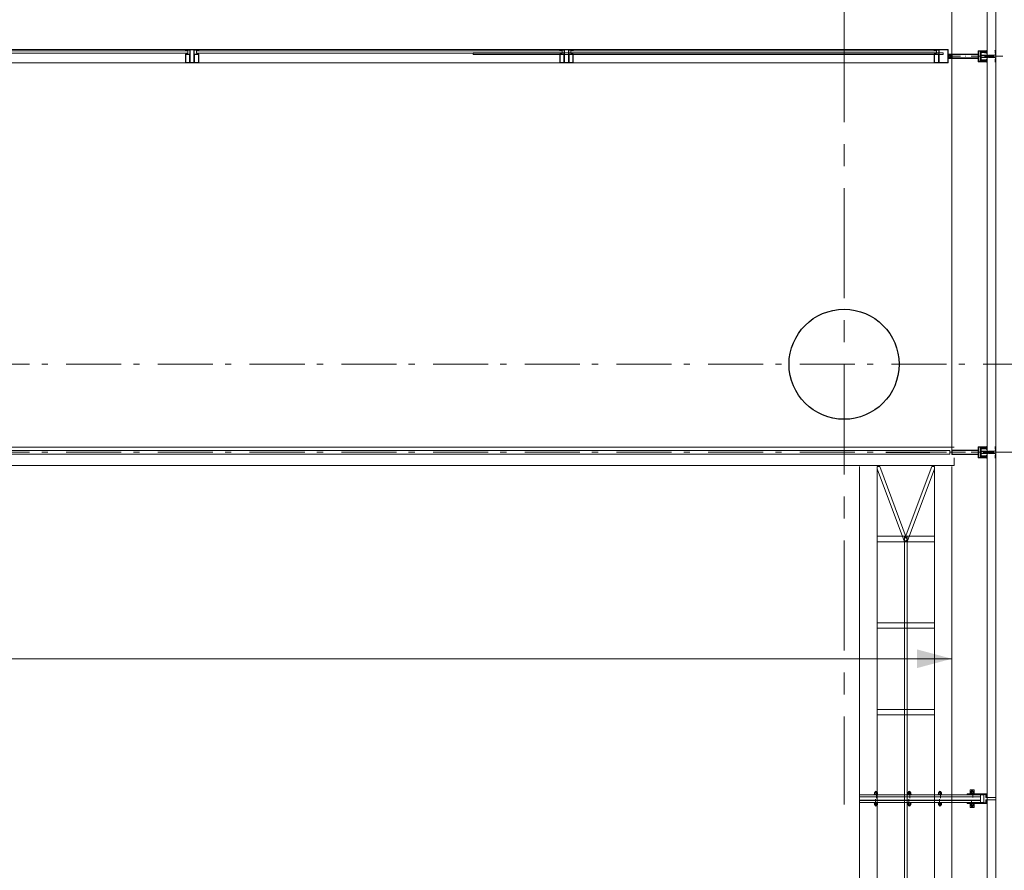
# Model space of a CAD drawing. Header units: millimetres. Extents: x 274611 to 749520, y 175257 to 298905.
# Tile 235 of 251: x 734110 to 738585, y 228969 to 232835. Entities that reach past the tile are written whole.
import ezdxf

# ---------------------------------------------------------------- set-up
doc = ezdxf.new("R2010")
doc.units = ezdxf.units.MM
doc.header["$LTSCALE"] = 400
doc.header["$PDMODE"] = 1
doc.header["$PDSIZE"] = 15
for name, pattern in [('CENTER', [2, 1.25, -0.25, 0.25, -0.25]), ('STYLE_06', [1.041641, 0.625, -0.208282, 0.069427, -0.138931]), ('STYLE_15', [0.240945, 0.11811, -0.059055, 0.004724, -0.059055]), ('STYLE_16', [0.177165, 0.11811, -0.059055]), ('STYLE_21', [0.138889, 0.069444, -0.069444])]:
    doc.linetypes.add(name, pattern=pattern)
for name, color, linetype, lineweight in [('Buitenkozijnen', 140, 'Continuous', 15), ('mat-baksteen', 5, 'Continuous', 25), ('mat-beton (ihwg)', 5, 'Continuous', 25), ('mat-glas-vert', 5, 'Continuous', 15), ('MAT-kit', 140, 'Continuous', 5), ('mat-kunststof', 43, 'Continuous', 9), ('mat-staal', 5, 'Continuous', 25), ('None', 7, 'Continuous', 9)]:
    doc.layers.add(name, color=color, linetype=linetype, lineweight=lineweight)
doc.layers.add('stramien', color=1, linetype='CENTER')

# ---------------------------------------------------------------- blocks, each defined once
blk = doc.blocks.new('*U1829')
at = {"layer": 'None', "color": 8, "linetype": 'Continuous', "lineweight": 5}
for p, q in [((51021.6, 2785), (51021.6, -5055)), ((51101.6, 2785), (51101.6, -5055)), ((51361.6, 2785), (51361.6, -5055)), ((51441.6, 2785), (51441.6, -5055))]:
    blk.add_line(p, q, dxfattribs=at)
for points in [[(51238.4, 2450.3), (51113.5, 2785), (51101.6, 2785), (51101.6, 2774.6), (51225.1, 2443.7)], [(51238.1, 2443.7), (51361.6, 2774.6), (51361.6, 2785), (51349.6, 2785), (51224.7, 2450.3)], [(51101.6, 2468.7), (51361.6, 2468.7), (51361.6, 2443.7), (51101.6, 2443.7)], [(51101.6, 2468.7), (51361.6, 2468.7), (51361.6, 2443.7), (51101.6, 2443.7)], [(51225.1, -4639.3), (51238.1, -4639.3), (51238.1, 2468.7), (51225.1, 2468.7)], [(51101.6, 2075.2), (51361.6, 2075.2), (51361.6, 2050.2), (51101.6, 2050.2)], [(51101.6, 1681.7), (51361.6, 1681.7), (51361.6, 1656.7), (51101.6, 1656.7)]]:
    blk.add_lwpolyline(points, close=True, dxfattribs=at)
blk = doc.blocks.new('*U96')
at = {"layer": 'None', "color": 8, "lineweight": 5, "flags": 128}
for points in [[(-5, -154.3), (-5, -154.3, 0.414214), (-5.5, -154.8), (-5.5, -172.5), (-5.5, -172.5, 0.414214), (-5, -173), (-4, -173), (-4, -173, 0.414214), (-3.5, -172.5), (-3.5, -172.5, 0.414214), (-4, -172), (-4.5, -172), (-4.5, -168.8), (-4.5, -168.8, -0.414214), (-4, -168.3), (-2.7, -168.3), (-2.7, -168.3, 0.221695), (-1.9, -167.9), (-0.8, -166.5), (-0.8, -166.5, -0.466308), (0.8, -166.5), (2, -167.9), (2, -167.9, 0.221695), (2.7, -168.3), (4, -168.3), (4, -168.3, -0.414214), (4.5, -168.8), (4.5, -172), (4, -172), (4, -172, 0.414214), (3.5, -172.5), (3.5, -172.5, 0.414214), (4, -173), (5, -173), (5, -173, 0.414214), (5.5, -172.5), (5.5, -154.8), (5.5, -154.8, 0.414214), (5, -154.3), (4.7, -154.3), (4.7, -155), (4.7, -155, -0.414214), (4.4, -155.3), (4.1, -155.3), (4.1, -155.3, -0.414214), (3.3, -154.5), (3.3, -150.6), (3.3, -150.6, -0.414214), (4.1, -149.8), (4.4, -149.8), (4.4, -149.8, -0.414214), (4.7, -150.1), (4.7, -150.8), (5, -150.8), (5, -150.8, 0.414214), (5.5, -150.3), (5.5, -137.6), (5.5, -137.6, 0.351868), (5.3, -137.3), (5.3, -137.3, 0.351868), (4.9, -137.5), (4.1, -139.2), (4.1, -139.2, 0.314902), (4.2, -139.4), (4.5, -139.7), (4.5, -139.7, -0.198912), (4.5, -139.9), (4.5, -140.1), (4.5, -140.1, -0.198912), (4.5, -140.3), (4.2, -140.6), (4.2, -140.6, 0.414214), (4.2, -140.8), (4.5, -141.1), (4.5, -141.1, -0.198912), (4.5, -141.3), (4.5, -141.5), (4.5, -141.5, -0.198912), (4.5, -141.7), (4.2, -142), (4.2, -142, 0.414214), (4.2, -142.2), (4.5, -142.5), (4.5, -142.5, -0.198912), (4.5, -142.7), (4.5, -143.2), (4.5, -143.2, -0.087489), (4.5, -143.3), (4.2, -144.1), (4.2, -148.5), (4.2, -148.5, -0.414214), (3.9, -148.8), (-3.9, -148.8), (-3.9, -148.8, -0.414214), (-4.2, -148.5), (-4.2, -144.1), (-4.5, -143.3), (-4.5, -143.3, -0.087489), (-4.5, -143.2), (-4.5, -142.7), (-4.5, -142.7, -0.198912), (-4.4, -142.5), (-4.1, -142.2), (-4.1, -142.2, 0.414214), (-4.1, -142), (-4.4, -141.7), (-4.4, -141.7, -0.198912), (-4.5, -141.5), (-4.5, -141.3), (-4.5, -141.3, -0.198912), (-4.4, -141.1), (-4.1, -140.8), (-4.1, -140.8, 0.414214), (-4.1, -140.6), (-4.4, -140.3), (-4.4, -140.3, -0.198912), (-4.5, -140.1), (-4.5, -139.9), (-4.5, -139.9, -0.198912), (-4.4, -139.7), (-4.1, -139.4), (-4.1, -139.4, 0.314902), (-4.1, -139.2), (-4.9, -137.5), (-4.9, -137.5, 0.351868), (-5.3, -137.3), (-5.3, -137.3, 0.351868), (-5.5, -137.6), (-5.5, -150.3), (-5.5, -150.3, 0.414214), (-5, -150.8), (-4.7, -150.8), (-4.7, -150.1), (-4.7, -150.1, -0.414214), (-4.4, -149.8), (-4.1, -149.8), (-4.1, -149.8, -0.414214), (-3.3, -150.6), (-3.3, -154.5), (-3.3, -154.5, -0.414214), (-4.1, -155.3), (-4.4, -155.3), (-4.4, -155.3, -0.414214), (-4.7, -155), (-4.7, -154.3)], [(-4.5, -161.7, -0.414214), (-4, -161.2), (-2.7, -161.2), (-2.7, -161.2, 0.414214), (-2.5, -161), (-2.5, -160.4), (-2.5, -160.4, 0.414214), (-2.7, -160.2), (-4, -160.2), (-4, -160.2, -0.414214), (-4.5, -159.7), (-4.5, -156.8), (-4.5, -156.8, -0.414214), (-4, -156.3), (4, -156.3), (4, -156.3, -0.414214), (4.5, -156.8), (4.5, -159.7), (4.5, -159.7, -0.414214), (4, -160.2), (2.7, -160.2), (2.7, -160.2, 0.414214), (2.5, -160.4), (2.5, -161), (2.5, -161, 0.414214), (2.7, -161.2), (4, -161.2), (4, -161.2, -0.414214), (4.5, -161.7), (4.5, -166.8), (4.5, -166.8, -0.414214), (4, -167.3), (3, -167.3), (3, -167.3, -0.221695), (2.6, -167.1), (1.5, -165.9), (1.5, -165.9, 0.466308), (-1.5, -165.9), (-2.6, -167.1), (-2.6, -167.1, -0.221695), (-2.9, -167.3), (-4, -167.3), (-4, -167.3, -0.414214), (-4.5, -166.8), (-4.5, -161.7)], [(-1.8, -149.8, 0.414214), (-2.3, -150.3), (-2.3, -155.1), (-2.3, -155.1, 0.414214), (-2.1, -155.3), (2.1, -155.3), (2.1, -155.3, 0.414214), (2.3, -155.1), (2.3, -150.3), (2.3, -150.3, 0.414214), (1.8, -149.8), (-1.8, -149.8)]]:
    blk.add_lwpolyline(points, format="xyb", close=True, dxfattribs=at)
blk = doc.blocks.new('*U97')
at = {"layer": 'None', "color": 8, "lineweight": 5, "flags": 128}
for points in [[(-6, -180.7), (-6, -180.7, -0.388879), (-8.7, -183.2), (-8.7, -183.2), (-20.4, -183.2), (-21.6, -183.9), (-22.9, -183.9), (-22.9, -182.7), (-23.8, -182.7), (-23.8, -184.8), (23.8, -184.8), (23.8, -182.7), (22.9, -182.7), (22.9, -183.9), (21.7, -183.9), (20.4, -183.2), (8.7, -183.2), (8.7, -183.2, -0.388879), (6, -180.7), (6, -180.7), (5.3, -173.2), (2.5, -173.2), (2.5, -171.2), (-2.5, -171.2), (-2.5, -173.2), (-5.3, -173.2), (-6, -180.7)], [(-13.5, -182.8), (-13.5, -181.9), (-14.5, -181.1), (-14.5, -181.1, 0.36397), (-14.9, -181.1), (-14.9, -181.1), (-15.4, -181.5), (-15.4, -181.5, -0.36397), (-15.8, -181.5), (-15.8, -181.5), (-16.3, -181.1), (-16.3, -181.1, 0.36397), (-16.7, -181.1), (-16.7, -181.1), (-17.2, -181.5), (-17.2, -181.5, -0.36397), (-17.6, -181.5), (-17.6, -181.5), (-18.1, -181.1), (-18.1, -181.1, 0.36397), (-18.5, -181.1), (-18.5, -181.1), (-19, -181.5), (-19, -181.5, -0.36397), (-19.4, -181.5), (-19.4, -181.5), (-19.9, -181.1), (-19.9, -181.1, 0.36397), (-20.3, -181.1), (-20.3, -181.1), (-20.8, -181.5), (-20.8, -181.5, -0.36397), (-21.2, -181.5), (-21.2, -181.5), (-21.7, -181.1), (-21.7, -181.1, 0.36397), (-22.1, -181.1), (-22.1, -181.1), (-22.4, -181.3), (-23.2, -181.3), (-23.5, -181.1), (-23.5, -181.1, 0.36397), (-23.9, -181.1), (-23.9, -181.1), (-24.2, -181.3), (-24.5, -181.3), (-24.5, -181.3, -0.267949), (-24.8, -181.2), (-24.8, -181.2), (-24.9, -180.9), (-24.9, -180.9, 0.339454), (-25.3, -180.7), (-25.3, -180.7, 0.339454), (-25.5, -181), (-25.5, -181), (-25.5, -184.4), (-25.5, -184.4, 0.414214), (-25.2, -184.7), (-25.2, -184.7), (-24.3, -184.7), (-24.3, -184.7, 0.414214), (-24, -184.4), (-24, -184.4), (-24, -182.7), (-24, -182.7, 0.236068), (-24.1, -182.5), (-24.1, -182.5), (-24.1, -182.5, -0.548276), (-24, -182.2), (-24, -182.2, -0.548276), (-23.8, -182.4), (-23.8, -182.4), (-23.8, -182.4, 0.250388), (-23.6, -182.3), (-23.6, -182.3), (-22.8, -182.3), (-22.8, -182.3, -0.414214), (-22.5, -182.6), (-22.5, -182.6), (-22.5, -183.3), (-22.5, -183.3, 0.414214), (-22.2, -183.6), (-22.2, -183.6), (-22, -183.6), (-22, -183.6, 0.131652), (-21.8, -183.5), (-21.8, -183.5), (-20.5, -182.8), (-13.5, -182.8)], [(13.5, -182.8), (13.5, -181.9), (14.5, -181.1), (14.5, -181.1, -0.36397), (14.9, -181.1), (14.9, -181.1), (15.4, -181.5), (15.4, -181.5, 0.36397), (15.8, -181.5), (15.8, -181.5), (16.3, -181.1), (16.3, -181.1, -0.36397), (16.7, -181.1), (16.7, -181.1), (17.2, -181.5), (17.2, -181.5, 0.36397), (17.6, -181.5), (17.6, -181.5), (18.1, -181.1), (18.1, -181.1, -0.36397), (18.5, -181.1), (18.5, -181.1), (19, -181.5), (19, -181.5, 0.36397), (19.4, -181.5), (19.4, -181.5), (19.9, -181.1), (19.9, -181.1, -0.36397), (20.3, -181.1), (20.3, -181.1), (20.8, -181.5), (20.8, -181.5, 0.36397), (21.2, -181.5), (21.2, -181.5), (21.7, -181.1), (21.7, -181.1, -0.36397), (22.1, -181.1), (22.1, -181.1), (22.4, -181.3), (23.2, -181.3), (23.5, -181.1), (23.5, -181.1, -0.36397), (23.9, -181.1), (23.9, -181.1), (24.2, -181.3), (24.5, -181.3), (24.5, -181.3, 0.267949), (24.8, -181.2), (24.8, -181.2), (25, -180.9), (25, -180.9, -0.339454), (25.3, -180.7), (25.3, -180.7, -0.339454), (25.5, -181), (25.5, -181), (25.5, -184.4), (25.5, -184.4, -0.414214), (25.2, -184.7), (25.2, -184.7), (24.3, -184.7), (24.3, -184.7, -0.414214), (24, -184.4), (24, -184.4), (24, -182.7), (24, -182.7, -0.236068), (24.1, -182.5), (24.1, -182.5), (24.1, -182.5, 0.548276), (24.1, -182.2), (24.1, -182.2, 0.548276), (23.9, -182.4), (23.9, -182.4), (23.9, -182.4, -0.250388), (23.6, -182.3), (23.6, -182.3), (22.8, -182.3), (22.8, -182.3, 0.414214), (22.5, -182.6), (22.5, -182.6), (22.5, -183.3), (22.5, -183.3, -0.414214), (22.2, -183.6), (22.2, -183.6), (22, -183.6), (22, -183.6, -0.131652), (21.8, -183.5), (21.8, -183.5), (20.5, -182.8), (13.5, -182.8)]]:
    blk.add_lwpolyline(points, format="xyb", close=True, dxfattribs=at)
blk = doc.blocks.new('verticale stijl 150x50 UV')
at = {"layer": 'None', "color": 8, "linetype": 'STYLE_15', "lineweight": 5}
blk.add_line((0, -216), (0, 35), dxfattribs=at)
at = {"layer": 'None', "color": 8, "lineweight": 5}
for p, q in [((-24.8, -133.4), (-24.8, -133.4)), ((-24.8, -134.2), (-24.8, -134.2)), ((-24, -133), (-24, -133)), ((-24, -133.8), (-24, -133.8)), ((-23.2, -133.4), (-23.2, -133.4)), ((-23.2, -134.2), (-23.2, -134.2)), ((-22.4, -133), (-22.4, -133)), ((-22.4, -133.8), (-22.4, -133.8)), ((-21.6, -126.9), (-21.6, -126.9)), ((-21.6, -127.7), (-21.6, -127.7)), ((-21.6, -128.5), (-21.6, -128.5)), ((-21.6, -129.3), (-21.6, -129.3)), ((-21.6, -130.1), (-21.6, -130.1)), ((-21.6, -130.9), (-21.6, -130.9)), ((-21.6, -131.8), (-21.6, -131.8)), ((-21.6, -132.6), (-21.6, -132.6)), ((-21.6, -133.4), (-21.6, -133.4)), ((-21.6, -134.2), (-21.6, -134.2)), ((-20.7, -126.5), (-20.7, -126.5)), ((-20.7, -128.9), (-20.7, -128.9)), ((-20.7, -129.7), (-20.7, -129.7)), ((-20.7, -130.5), (-20.7, -130.5)), ((-20.7, -131.4), (-20.7, -131.4)), ((-20.7, -132.2), (-20.7, -132.2)), ((-20.7, -133), (-20.7, -133)), ((-20.7, -133.8), (-20.7, -133.8)), ((-19.9, -126.1), (-19.9, -126.1)), ((-19.9, -130.1), (-19.9, -130.1)), ((-19.9, -130.9), (-19.9, -130.9)), ((-19.9, -131.8), (-19.9, -131.8)), ((-19.9, -132.6), (-19.9, -132.6)), ((-19.9, -133.4), (-19.9, -133.4)), ((-19.9, -134.2), (-19.9, -134.2)), ((-19.1, -126.5), (-19.1, -126.5)), ((-19.1, -127.3), (-19.1, -127.3)), ((-19.1, -128.9), (-19.1, -128.9)), ((-19.1, -129.7), (-19.1, -129.7)), ((-19.1, -130.5), (-19.1, -130.5)), ((-19.1, -131.4), (-19.1, -131.4)), ((-19.1, -132.2), (-19.1, -132.2)), ((-19.1, -133), (-19.1, -133)), ((-19.1, -133.8), (-19.1, -133.8)), ((-18.3, -127.7), (-18.3, -127.7)), ((-18.3, -128.5), (-18.3, -128.5)), ((-18.3, -129.3), (-18.3, -129.3)), ((-18.3, -133.4), (-18.3, -133.4)), ((-18.3, -134.2), (-18.3, -134.2)), ((-17.5, -133), (-17.5, -133)), ((-17.5, -133.8), (-17.5, -133.8)), ((-16.7, -133.4), (-16.7, -133.4)), ((-16.7, -134.2), (-16.7, -134.2)), ((-25.6, -142.7), (-25.6, -142.7)), ((-25.6, -144.4), (-25.6, -144.4)), ((-24.8, -135), (-24.8, -135)), ((-24.8, -135.8), (-24.8, -135.8)), ((-24.8, -136.6), (-24.8, -136.6)), ((-24.8, -137.4), (-24.8, -137.4)), ((-24.8, -138.3), (-24.8, -138.3)), ((-24.8, -139.1), (-24.8, -139.1)), ((-24.8, -139.9), (-24.8, -139.9)), ((-24.8, -140.7), (-24.8, -140.7)), ((-24.8, -141.5), (-24.8, -141.5)), ((-24.8, -142.3), (-24.8, -142.3)), ((-24.8, -143.1), (-24.8, -143.1)), ((-24.8, -144.8), (-24.8, -144.8)), ((-24, -134.6), (-24, -134.6)), ((-24, -135.4), (-24, -135.4)), ((-24, -136.2), (-24, -136.2)), ((-24, -137), (-24, -137)), ((-24, -137.9), (-24, -137.9)), ((-24, -138.7), (-24, -138.7)), ((-24, -139.5), (-24, -139.5)), ((-24, -140.3), (-24, -140.3)), ((-24, -141.1), (-24, -141.1)), ((-24, -141.9), (-24, -141.9)), ((-24, -142.7), (-24, -142.7)), ((-24, -144.4), (-24, -144.4)), ((-23.2, -135), (-23.2, -135)), ((-23.2, -135.8), (-23.2, -135.8)), ((-23.2, -136.6), (-23.2, -136.6)), ((-23.2, -137.4), (-23.2, -137.4)), ((-23.2, -138.3), (-23.2, -138.3)), ((-23.2, -139.1), (-23.2, -139.1)), ((-23.2, -139.9), (-23.2, -139.9)), ((-23.2, -140.7), (-23.2, -140.7)), ((-23.2, -141.5), (-23.2, -141.5)), ((-23.2, -144.8), (-23.2, -144.8)), ((-22.4, -134.6), (-22.4, -134.6)), ((-22.4, -140.3), (-22.4, -140.3)), ((-22.4, -141.1), (-22.4, -141.1)), ((-22.4, -144.4), (-22.4, -144.4)), ((-21.6, -135), (-21.6, -135)), ((-21.6, -139.9), (-21.6, -139.9)), ((-21.6, -140.7), (-21.6, -140.7)), ((-21.6, -141.5), (-21.6, -141.5)), ((-21.6, -144.8), (-21.6, -144.8)), ((-20.7, -134.6), (-20.7, -134.6)), ((-20.7, -135.4), (-20.7, -135.4)), ((-20.7, -136.2), (-20.7, -136.2)), ((-20.7, -137), (-20.7, -137)), ((-20.7, -137.9), (-20.7, -137.9)), ((-20.7, -138.7), (-20.7, -138.7)), ((-20.7, -139.5), (-20.7, -139.5)), ((-20.7, -140.3), (-20.7, -140.3)), ((-20.7, -141.1), (-20.7, -141.1)), ((-20.7, -144.4), (-20.7, -144.4)), ((-19.9, -135), (-19.9, -135)), ((-19.9, -135.8), (-19.9, -135.8)), ((-19.9, -136.6), (-19.9, -136.6)), ((-19.9, -137.4), (-19.9, -137.4)), ((-19.9, -138.3), (-19.9, -138.3)), ((-19.9, -139.1), (-19.9, -139.1)), ((-19.9, -139.9), (-19.9, -139.9)), ((-19.9, -140.7), (-19.9, -140.7)), ((-19.9, -141.5), (-19.9, -141.5)), ((-19.9, -142.3), (-19.9, -142.3)), ((-19.9, -143.1), (-19.9, -143.1)), ((-19.9, -143.9), (-19.9, -143.9)), ((-19.1, -134.6), (-19.1, -134.6)), ((-19.1, -140.3), (-19.1, -140.3)), ((-19.1, -141.1), (-19.1, -141.1)), ((-19.1, -141.9), (-19.1, -141.9)), ((-18.3, -135), (-18.3, -135)), ((-18.3, -139.9), (-18.3, -139.9)), ((-18.3, -140.7), (-18.3, -140.7)), ((-18.3, -141.5), (-18.3, -141.5)), ((-18.3, -142.3), (-18.3, -142.3)), ((-17.5, -134.6), (-17.5, -134.6)), ((-17.5, -135.4), (-17.5, -135.4)), ((-17.5, -136.2), (-17.5, -136.2)), ((-17.5, -137), (-17.5, -137)), ((-17.5, -137.9), (-17.5, -137.9)), ((-17.5, -138.7), (-17.5, -138.7)), ((-17.5, -139.5), (-17.5, -139.5)), ((-17.5, -140.3), (-17.5, -140.3)), ((-17.5, -141.1), (-17.5, -141.1)), ((-17.5, -141.9), (-17.5, -141.9)), ((-17.5, -142.7), (-17.5, -142.7)), ((-16.7, -135), (-16.7, -135)), ((-16.7, -135.8), (-16.7, -135.8)), ((-16.7, -136.6), (-16.7, -136.6)), ((-16.7, -137.4), (-16.7, -137.4)), ((-16.7, -138.3), (-16.7, -138.3)), ((-16.7, -139.1), (-16.7, -139.1)), ((-16.7, -139.9), (-16.7, -139.9)), ((-16.7, -140.7), (-16.7, -140.7)), ((-16.7, -141.5), (-16.7, -141.5)), ((-16.7, -142.3), (-16.7, -142.3)), ((-16.7, -143.1), (-16.7, -143.1)), ((-15.9, -141.1), (-15.9, -141.1)), ((-15.9, -141.9), (-15.9, -141.9)), ((-15.9, -142.7), (-15.9, -142.7)), ((-15.9, -144.4), (-15.9, -144.4)), ((-15.1, -142.3), (-15.1, -142.3)), ((-15.1, -143.1), (-15.1, -143.1)), ((-15.1, -143.9), (-15.1, -143.9)), ((-15.1, -144.8), (-15.1, -144.8)), ((-14.2, -141.9), (-14.2, -141.9)), ((-14.2, -142.7), (-14.2, -142.7)), ((-14.2, -143.5), (-14.2, -143.5)), ((-14.2, -144.4), (-14.2, -144.4)), ((-13.4, -143.1), (-13.4, -143.1)), ((-13.4, -143.9), (-13.4, -143.9))]:
    blk.add_line(p, q, dxfattribs=at)
at = {"layer": 'None', "color": 8, "linetype": 'STYLE_16', "lineweight": 5}
for p, q in [((-2.2, -155.1), (0, -154.5)), ((-2.2, -156.7), (-2.2, -155.1)), ((-1.5, -156.9), (-1.5, -155)), ((-1, -157), (-1, -155.1)), ((2.3, -155.1), (0, -154.5)), ((1, -157), (1, -155.1)), ((1.5, -156.9), (1.5, -155)), ((2.3, -156.7), (2.3, -155.1))]:
    blk.add_line(p, q, dxfattribs=at)
at = {"layer": 'None', "color": 8, "linetype": 'Continuous', "lineweight": 5, "flags": 128}
for points in [[(-10, 15.4), (10, 15.4), (10, -104.8), (25, -104.8), (25, -116.8), (-25, -116.8), (-25, -104.8), (-10, -104.8)], [(-8, 13.4), (-8, -104.8), (8, -104.8), (8, 13.4)], [(8, -106.8), (-8, -106.8), (-23, -106.8), (-23, -114.8), (23, -114.8), (23, -106.8)]]:
    blk.add_lwpolyline(points, close=True, dxfattribs=at)
at = {"layer": 'None', "color": 8, "lineweight": 5, "flags": 128}
for points in [[(-14.8, -144.8), (-14.8, -144.8, 0.390793), (-13.2, -143.5), (-13.2, -143.5, 0.390793), (-14.4, -141.8), (-14.4, -141.8, -0.352623), (-16, -139.9), (-16, -133.1), (-16, -133.1, 0.414214), (-16.3, -132.8), (-17.6, -132.8), (-18.1, -133), (-18.1, -133, -0.520293), (-18.3, -132.8), (-18.3, -130.1), (-18.2, -130), (-18.2, -128), (-18.2, -128, -0.577863), (-18.1, -127.7), (-18, -127.7), (-18, -127.7, 0.366605), (-17.7, -127.5), (-17.7, -127.5, 0.366605), (-17.9, -127.1), (-17.9, -127.1, -0.130834), (-19.2, -126.1), (-19.2, -126.1, 0.439074), (-20.7, -126.1), (-20.7, -126.1, -0.133252), (-22, -127.1), (-22, -127.1, 0.366605), (-22.2, -127.5), (-22.2, -127.5, 0.366605), (-21.9, -127.7), (-21.8, -127.7), (-21.8, -127.7, -0.577455), (-21.8, -128), (-21.8, -130), (-21.6, -130.1), (-21.6, -132.8), (-21.6, -132.8, -0.52048), (-21.9, -133), (-22.4, -132.8), (-24.7, -132.8), (-24.7, -132.8, 0.414214), (-25, -133.1), (-25, -140.9), (-25, -140.9, -0.255976), (-25.9, -142.6), (-25.9, -142.6, 0.749676), (-25.3, -144.8), (-21.2, -144.8), (-21.2, -144.8, 0.414214), (-19.2, -142.8), (-19.2, -142.8, -0.402808), (-18.7, -142.3), (-18.7, -142.3, -0.402808), (-18.2, -142.8), (-18.2, -142.8, 0.233259), (-18, -143.1), (-14.6, -143.6), (-14.6, -143.6, -0.419014), (-14.5, -143.7), (-14.5, -143.7, -0.419014), (-14.6, -143.8), (-16, -143.8), (-16, -143.8, 0.414214), (-16.5, -144.3), (-16.5, -144.3, 0.414214), (-16, -144.8)], [(25, -132.6), (25, -116.8), (23.1, -116.8), (-23.1, -116.8), (-25, -116.8), (-25, -132.6), (-22.1, -132.6), (-22.1, -128), (-22.6, -128), (-22.6, -126.6), (-22.1, -126.6), (-22.1, -124.7), (-21.9, -124.5), (-21.9, -120.3), (-21.9, -120.3, -0.414214), (-20.2, -118.6), (-20.1, -118.6), (-20.1, -118.6, -0.414214), (-18.4, -120.3), (-18.4, -124.5), (-18.2, -124.7), (-18.2, -126.6), (-17.7, -126.6), (-17.7, -128), (-18.2, -128), (-18.2, -132.6), (-16.3, -132.6), (-16.3, -119.8), (-16.3, -119.8, -0.414214), (-15.1, -118.6), (-15.1, -118.6), (-6.5, -118.6), (-6.5, -118.6, -0.414214), (-5.3, -119.8), (-5.3, -136.8), (-3.9, -136.8), (-3.9, -139.6), (-4.3, -140), (-3.9, -140.4), (-3.9, -141), (-4.3, -141.4), (-3.9, -141.8), (-3.9, -142.4), (-4.3, -142.8), (-3.9, -143.8), (-3.9, -148.6), (-2.2, -148.6), (-2.2, -137.8), (-2.2, -137.8, -0.414214), (0, -135.6), (0, -135.6), (0, -135.6, -0.414214), (2.2, -137.8), (2.2, -148.6), (3.9, -148.6), (3.9, -143.8), (4.3, -142.8), (3.9, -142.4), (3.9, -141.8), (4.3, -141.4), (3.9, -141), (3.9, -140.4), (4.3, -140), (3.9, -139.6), (3.9, -136.8), (5.4, -136.8), (5.4, -119.8), (5.4, -119.8, -0.414214), (6.6, -118.6), (6.6, -118.6), (15.1, -118.6), (15.1, -118.6, -0.414214), (16.3, -119.8), (16.3, -132.6), (18.2, -132.6), (18.2, -128), (17.7, -128), (17.7, -126.6), (18.2, -126.6), (18.2, -124.7), (18.5, -124.5), (18.5, -120.3), (18.5, -120.3, -0.414214), (20.2, -118.6), (20.2, -118.6), (20.2, -118.6, -0.414214), (21.9, -120.3), (21.9, -124.5), (22.1, -124.7), (22.1, -126.6), (22.6, -126.6), (22.6, -128), (22.1, -128), (22.1, -132.6)], [(-21, -127.8, -0.29188), (-20.8, -127.3), (-20.3, -126.9), (-20.3, -126.9, -0.344328), (-19.7, -126.9), (-19.2, -127.3), (-19.2, -127.3, -0.29188), (-19, -127.8), (-19.4, -129.5), (-19.4, -129.5, -0.348796), (-20, -130), (-20, -130, -0.348796), (-20.6, -129.5), (-21, -127.8)], [(14.8, -144.8), (14.8, -144.8, -0.390793), (13.3, -143.5), (13.3, -143.5, -0.390793), (14.4, -141.8), (14.4, -141.8, 0.352623), (16, -139.9), (16, -133.1), (16, -133.1, -0.414214), (16.3, -132.8), (17.6, -132.8), (18.1, -133), (18.1, -133, 0.520293), (18.4, -132.8), (18.4, -130.1), (18.2, -130), (18.2, -128), (18.2, -128, 0.577863), (18.2, -127.7), (18.1, -127.7), (18.1, -127.7, -0.366605), (17.8, -127.5), (17.8, -127.5, -0.366605), (18, -127.1), (18, -127.1, 0.130834), (19.3, -126.1), (19.3, -126.1, -0.439074), (20.7, -126.1), (20.7, -126.1, 0.133252), (22.1, -127.1), (22.1, -127.1, -0.366605), (22.3, -127.5), (22.3, -127.5, -0.366605), (22, -127.7), (21.9, -127.7), (21.9, -127.7, 0.577455), (21.8, -128), (21.8, -130), (21.7, -130.1), (21.7, -132.8), (21.7, -132.8, 0.52048), (21.9, -133), (22.4, -132.8), (24.7, -132.8), (24.7, -132.8, -0.414214), (25, -133.1), (25, -140.9), (25, -140.9, 0.255976), (25.9, -142.6), (25.9, -142.6, -0.749676), (25.3, -144.8), (21.2, -144.8), (21.2, -144.8, -0.414214), (19.2, -142.8), (19.2, -142.8, 0.402808), (18.7, -142.3), (18.7, -142.3, 0.402808), (18.2, -142.8), (18.2, -142.8, -0.233259), (18, -143.1), (14.6, -143.6), (14.6, -143.6, 0.419014), (14.5, -143.7), (14.5, -143.7, 0.419014), (14.6, -143.8), (16, -143.8), (16, -143.8, -0.414214), (16.5, -144.3), (16.5, -144.3, -0.414214), (16, -144.8)], [(21, -127.8, 0.29188), (20.8, -127.3), (20.3, -126.9), (20.3, -126.9, 0.344328), (19.7, -126.9), (19.2, -127.3), (19.2, -127.3, 0.29188), (19, -127.8), (19.4, -129.5), (19.4, -129.5, 0.348796), (20, -130), (20, -130, 0.348796), (20.6, -129.5), (21, -127.8)], [(-23.2, -141.6), (-23.2, -141.6, 0.418874), (-23.7, -142.1), (-23.7, -142.1, -0.396568), (-25.3, -143.4), (-25.3, -143.4, 0.437017), (-25.7, -143.7), (-25.7, -143.7, 0.437017), (-25.4, -144), (-21.9, -144), (-21.9, -144, 0.263556), (-20.2, -143), (-20.2, -143, 0.552342), (-20.8, -141.8)], [(-23, -135.9), (-23, -135.9, -0.414214), (-22.1, -135), (-22.1, -135, -0.414214), (-21.3, -135.9), (-21.3, -138.8), (-21.3, -138.8, -0.414214), (-22.1, -139.6), (-22.1, -139.6, -0.414214), (-23, -138.8)], [(-18.8, -139.6, -0.414214), (-19.7, -138.8), (-19.7, -135.9), (-19.7, -135.9, -0.414214), (-18.8, -135), (-18.8, -135, -0.414214), (-18, -135.9), (-18, -138.8), (-18, -138.8, -0.414214), (-18.8, -139.6)], [(0, -157.1), (0, -157.1, -0.163834), (-4.3, -155.6), (-4.3, -155.6), (-4.3, -155.6, -0.234469), (-4.7, -154.8), (-4.7, -154.8), (-4.7, -153.6), (4.8, -153.6), (4.8, -154.8), (4.8, -154.8, -0.234469), (4.4, -155.6), (4.4, -155.6), (4.4, -155.6, -0.163834), (0, -157.1), (0, -157.1)], [(18.9, -139.6, 0.414214), (19.7, -138.8), (19.7, -135.9), (19.7, -135.9, 0.414214), (18.9, -135), (18.9, -135, 0.414214), (18, -135.9), (18, -138.8), (18, -138.8, 0.414214), (18.9, -139.6)], [(23.2, -141.6), (23.2, -141.6, -0.418874), (23.7, -142.1), (23.7, -142.1, 0.396568), (25.3, -143.4), (25.3, -143.4, -0.437017), (25.7, -143.7), (25.7, -143.7, -0.437017), (25.4, -144), (21.9, -144), (21.9, -144, -0.263556), (20.2, -143), (20.2, -143, -0.552342), (20.8, -141.8)], [(23, -135.9), (23, -135.9, 0.414214), (22.2, -135), (22.2, -135, 0.414214), (21.3, -135.9), (21.3, -138.8), (21.3, -138.8, 0.414214), (22.2, -139.6), (22.2, -139.6, 0.414214), (23, -138.8)]]:
    blk.add_lwpolyline(points, format="xyb", close=True, dxfattribs=at)
blk.add_lwpolyline([(4, -118.6), (4, -134.3), (-4, -134.3), (-4, -118.6)], close=True, dxfattribs=at)
at = {"layer": 'None', "color": 8, "linetype": 'STYLE_16', "lineweight": 5}
for centre, radius, start, end in [((-1.6, -158.4), 3.38, 79.3357, 100.6643), ((0, -163.2), 8.16, 82.9585, 97.0415), ((0, -160.4), 3.5, 73.4149, 106.5851), ((1.6, -158.4), 3.38, 79.3357, 100.6643)]:
    blk.add_arc(centre, radius, start, end, dxfattribs=at)
at = {"layer": 'None', "color": 7}
for name in ['*U97', '*U96']:
    blk.add_blockref(name, (0, 0), dxfattribs=at)
blk = doc.blocks.new('Vliesgevelelement 4 150x50 1_200')
at = {"layer": 'Buitenkozijnen', "color": 7, "xscale": -1, "rotation": 270.0000000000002}
blk.add_blockref('verticale stijl 150x50 UV', (-5.2, 0), dxfattribs=at)
blk = doc.blocks.new('Kolom O 500')
at = {"layer": 'mat-beton (ihwg)', "lineweight": 25}
blk.add_circle((0, 0), 250, dxfattribs=at)
blk = doc.blocks.new('*U2520')
at = {"layer": 'mat-kunststof', "lineweight": 9}
blk.add_lwpolyline([(51441.1, 4644.4), (51426.1, 4644.4), (51426.1, 4655.6), (51441.1, 4655.6)], close=True, dxfattribs=at)
at = {"layer": 'None', "lineweight": 9}
blk.add_lwpolyline([(51441.1, 4644.4), (51426.1, 4655.6), (51441.1, 4655.6), (51426.1, 4644.4)], dxfattribs=at)
blk = doc.blocks.new('*U2521')
at = {"layer": 'MAT-kit', "color": 9, "linetype": 'Continuous', "lineweight": 5}
for points in [[(51441.1, 4660), (51433, 4659.3), (51426.1, 4660), (51426.1, 4657.8), (51426.1, 4655.6), (51433.6, 4655.6), (51441.1, 4655.6), (51441.1, 4657.8), (51441.1, 4660)], [(51441.1, 4640), (51433, 4640.7), (51426.1, 4640), (51426.1, 4642.2), (51426.1, 4644.4), (51433.6, 4644.4), (51441.1, 4644.4), (51441.1, 4642.2), (51441.1, 4640)]]:
    blk.add_open_spline(points, degree=2, knots=[0, 0, 0, 0.386095, 0.386095, 0.50031, 0.50031, 0.885785, 0.885785, 1, 1, 1], dxfattribs=at)
at = {"layer": 'None', "color": 7}
blk.add_blockref('*U2520', (0, 0), dxfattribs=at)
blk = doc.blocks.new('jan404.129')
at = {"layer": 'None', "lineweight": 15, "flags": 128}
for points in [[(-10, 14.85), (-10, -24.79), (10, -24.79), (10, 14.85)], [(8.5, 13.35), (8.5, -23.29), (-8.5, -23.29), (-8.5, 13.35)]]:
    blk.add_lwpolyline(points, close=True, dxfattribs=at)
blk = doc.blocks.new('*U2522')
at = {"layer": 'None', "color": 7, "linetype": 'Continuous', "lineweight": 15}
for p, q in [((51362.6, 4680), (51423.1, 4680)), ((51362.6, 4678.5), (51381.1, 4678.5)), ((51381.1, 4677), (51362.6, 4677)), ((51381.1, 4678.5), (51423.1, 4678.5)), ((51381.1, 4621.5), (51381.1, 4677)), ((51382.6, 4621.5), (51382.6, 4677)), ((51423.1, 4678.5), (51423.1, 4621.5)), ((51424.6, 4678.5), (51424.6, 4621.5)), ((51423.1, 4621.5), (51382.6, 4621.5)), ((51423.1, 4620), (51382.6, 4620))]:
    blk.add_line(p, q, dxfattribs=at)
for centre, start, end in [((51362.6, 4678.5), 90, 180), ((51362.6, 4678.5), 180, 270), ((51381.1, 4677), 0, 90), ((51423.1, 4678.5), 0, 90), ((51382.6, 4621.5), 180, 270), ((51423.1, 4621.5), 270, 0)]:
    blk.add_arc(centre, 1.5, start, end, dxfattribs=at)
at = {"layer": 'None', "linetype": 'Continuous', "lineweight": 5}
blk.add_point((51424.6, 4645), dxfattribs=at)
blk = doc.blocks.new('*U2523')
at = {"layer": 'mat-staal', "color": 7}
blk.add_blockref('*U2522', (0, 0), dxfattribs=at)
at = {"layer": 'mat-staal', "color": 7, "rotation": 180}
blk.add_blockref('jan404.129', (51371.1, 4634.86), dxfattribs=at)
blk = doc.blocks.new('*U2524')
at = {"layer": 'None', "color": 7, "linetype": 'Continuous', "lineweight": 15}
for p, q in [((49661.35, 4680), (49698.35, 4680)), ((49661.35, 4678.5), (49699.85, 4678.5)), ((49679.85, 4677), (49661.35, 4677)), ((49679.85, 4621.5), (49679.85, 4677)), ((49718.35, 4680), (49681.35, 4680)), ((49681.35, 4621.5), (49681.35, 4677)), ((49698.35, 4621.5), (49698.35, 4677)), ((49718.35, 4678.5), (49699.85, 4678.5)), ((49699.85, 4621.5), (49699.85, 4677)), ((49699.85, 4677), (49718.35, 4677)), ((49698.35, 4621.5), (49681.35, 4621.5)), ((49681.35, 4621.5), (49698.35, 4621.5)), ((49698.35, 4620), (49681.35, 4620)), ((49681.35, 4620), (49698.35, 4620))]:
    blk.add_line(p, q, dxfattribs=at)
for centre, start, end in [((49661.35, 4678.5), 90, 180), ((49661.35, 4678.5), 180, 270), ((49679.85, 4677), 0, 90), ((49699.85, 4677), 90, 180), ((49718.35, 4678.5), 0, 90), ((49718.35, 4678.5), 270, 0), ((49681.35, 4621.5), 180, 270), ((49681.35, 4621.5), 180, 270), ((49698.35, 4621.5), 270, 0), ((49698.35, 4621.5), 270, 0)]:
    blk.add_arc(centre, 1.5, start, end, dxfattribs=at)
at = {"layer": 'None', "linetype": 'Continuous', "lineweight": 5}
for p in [(49679.85, 4645), (49699.85, 4645)]:
    blk.add_point(p, dxfattribs=at)
blk = doc.blocks.new('*U2525')
at = {"layer": 'None', "color": 7}
for name, p in [('*U2524', (0, 0)), ('jan404.129', (49669.85, 4644.79))]:
    blk.add_blockref(name, p, dxfattribs=at)
at = {"layer": 'None', "color": 7, "xscale": -1}
blk.add_blockref('jan404.129', (49709.85, 4644.79), dxfattribs=at)
blk = doc.blocks.new('*U2526')
at = {"layer": 'None', "color": 7, "linetype": 'Continuous', "lineweight": 15}
for p, q in [((47960.1, 4680), (47997.1, 4680)), ((47960.1, 4678.5), (47998.6, 4678.5)), ((47978.6, 4677), (47960.1, 4677)), ((47978.6, 4621.5), (47978.6, 4677)), ((48017.1, 4680), (47980.1, 4680)), ((47980.1, 4621.5), (47980.1, 4677)), ((47997.1, 4621.5), (47997.1, 4677)), ((48017.1, 4678.5), (47998.6, 4678.5)), ((47998.6, 4621.5), (47998.6, 4677)), ((47998.6, 4677), (48017.1, 4677)), ((47997.1, 4621.5), (47980.1, 4621.5)), ((47980.1, 4621.5), (47997.1, 4621.5)), ((47997.1, 4620), (47980.1, 4620)), ((47980.1, 4620), (47997.1, 4620))]:
    blk.add_line(p, q, dxfattribs=at)
for centre, start, end in [((47960.1, 4678.5), 90, 180), ((47960.1, 4678.5), 180, 270), ((47978.6, 4677), 0, 90), ((47998.6, 4677), 90, 180), ((48017.1, 4678.5), 0, 90), ((48017.1, 4678.5), 270, 0), ((47980.1, 4621.5), 180, 270), ((47980.1, 4621.5), 180, 270), ((47997.1, 4621.5), 270, 0), ((47997.1, 4621.5), 270, 0)]:
    blk.add_arc(centre, 1.5, start, end, dxfattribs=at)
at = {"layer": 'None', "linetype": 'Continuous', "lineweight": 5}
for p in [(47978.6, 4645), (47998.6, 4645)]:
    blk.add_point(p, dxfattribs=at)
blk = doc.blocks.new('*U2527')
at = {"layer": 'None', "color": 7}
for name, p in [('*U2526', (0, 0)), ('jan404.129', (47968.6, 4644.79))]:
    blk.add_blockref(name, p, dxfattribs=at)
at = {"layer": 'None', "color": 7, "xscale": -1}
blk.add_blockref('jan404.129', (48008.6, 4644.79), dxfattribs=at)
blk = doc.blocks.new('*U2533')
at = {"layer": 'mat-glas-vert', "color": 140, "lineweight": 15}
for points in [[(46307.3, 4663.9), (46307.3, 4673.9), (47968.6, 4673.9), (47968.6, 4663.9)], [(48008.6, 4663.9), (48008.6, 4673.9), (49669.8, 4673.9), (49669.8, 4663.9)], [(49266, 4658.4), (51401.2, 4658.4), (51401.2, 4665.9), (49266, 4665.9)], [(49709.8, 4663.9), (49709.8, 4673.9), (51371.1, 4673.9), (51371.1, 4663.9)]]:
    blk.add_lwpolyline(points, close=True, dxfattribs=at)
at = {"layer": 'None', "lineweight": 9}
blk.add_lwpolyline([(51424.6, 4620), (51424.6, 4680), (42691.1, 4680), (42691.1, 4620)], close=True, dxfattribs=at)
at = {"layer": 'mat-staal', "color": 7}
blk.add_blockref('*U2521', (0, 0), dxfattribs=at)
at = {"layer": 'None', "color": 7}
for name in ['*U2527', '*U2525', '*U2523']:
    blk.add_blockref(name, (0, 0), dxfattribs=at)
blk = doc.blocks.new('ba-bout glaszwaard')
at = {"layer": 'None', "color": 8, "lineweight": 5}
for p, q in [((-11.5, 5), (-9.5, 5)), ((47.5, 5), (45.5, 5)), ((-11.5, -5), (-9.5, -5)), ((47.5, -5), (45.5, -5))]:
    blk.add_line(p, q, dxfattribs=at)
at = {"layer": 'None', "color": 8, "linetype": 'Continuous', "lineweight": 5}
for p, q in [((-2.5, 3), (-8.5, 3)), ((38.5, 3), (44.5, 3)), ((-2.5, -3), (-8.5, -3)), ((38.5, -3), (44.5, -3))]:
    blk.add_line(p, q, dxfattribs=at)
at = {"layer": 'None', "color": 8, "linetype": 'STYLE_21', "lineweight": 5}
blk.add_lwpolyline([(-11.5, 2.5), (47.5, 2.5), (47.5, -2.5), (-11.5, -2.5)], close=True, dxfattribs=at)
at = {"layer": 'None', "color": 8, "linetype": 'Continuous', "lineweight": 5, "flags": 128}
for points in [[(-1.5, 6, 0.414214), (-2.5, 7), (-8.5, 7, 0.414214), (-9.5, 6), (-9.5, -6, 0.414214), (-8.5, -7), (-2.5, -7, 0.414214), (-1.5, -6)], [(37.5, 6, -0.414214), (38.5, 7), (44.5, 7, -0.414214), (45.5, 6), (45.5, -6, -0.414214), (44.5, -7), (38.5, -7, -0.414214), (37.5, -6)]]:
    blk.add_lwpolyline(points, format="xyb", close=True, dxfattribs=at)
at = {"layer": 'None', "color": 8, "linetype": 'Continuous', "lineweight": 5}
for points in [[(-1.5, 9), (-0.5, 9), (-0.5, -9), (-1.5, -9)], [(36.5, 9), (37.5, 9), (37.5, -9), (36.5, -9)]]:
    blk.add_lwpolyline(points, close=True, dxfattribs=at)
at = {"layer": 'None', "color": 8, "lineweight": 5}
for centre, start, end in [((-11.5, 0), 90, 270), ((47.5, 0), 270, 90)]:
    blk.add_arc(centre, 5, start, end, dxfattribs=at)
at = {"layer": 'None', "color": 8, "linetype": 'Continuous', "lineweight": 5}
for centre, start, end in [((-8.5, 4), 180, 270), ((-8.5, 2), 90, 180), ((-2.5, 4), 270, 0), ((-2.5, 2), 0, 90), ((38.5, 4), 180, 270), ((38.5, 2), 90, 180), ((44.5, 4), 270, 0), ((44.5, 2), 0, 90), ((-8.5, -2), 180, 270), ((-8.5, -4), 90, 180), ((-2.5, -4), 0, 90), ((38.5, -4), 90, 180), ((44.5, -2), 270, 0), ((44.5, -4), 0, 90)]:
    blk.add_arc(centre, 1, start, end, dxfattribs=at)
blk = doc.blocks.new('*U152')
at = {"layer": 'None', "color": 8, "lineweight": 5}
for p, q in [((-15.5, -507.1), (-13.5, -507.1)), ((-15.5, -517.1), (-13.5, -517.1)), ((51.5, -507.1), (49.5, -507.1)), ((51.5, -517.1), (49.5, -517.1))]:
    blk.add_line(p, q, dxfattribs=at)
at = {"layer": 'None', "color": 8, "linetype": 'Continuous', "lineweight": 5}
for p, q in [((-6.5, -509.1), (-12.5, -509.1)), ((-6.5, -515.1), (-12.5, -515.1)), ((42.5, -509.1), (48.5, -509.1)), ((42.5, -515.1), (48.5, -515.1))]:
    blk.add_line(p, q, dxfattribs=at)
for points in [[(-22, -503.1), (-4.5, -503.1), (-4.5, -521.1), (-22, -521.1)], [(-5.5, -503.1), (-4.5, -503.1), (-4.5, -521.1), (-5.5, -521.1)], [(40.5, -503.1), (58, -503.1), (58, -521.1), (40.5, -521.1)], [(40.5, -503.1), (41.5, -503.1), (41.5, -521.1), (40.5, -521.1)]]:
    blk.add_lwpolyline(points, close=True, dxfattribs=at)
at = {"layer": 'None', "color": 8, "linetype": 'STYLE_21', "lineweight": 5}
blk.add_lwpolyline([(-15.5, -509.6), (51.5, -509.6), (51.5, -514.6), (-15.5, -514.6)], close=True, dxfattribs=at)
at = {"layer": 'None', "color": 8, "linetype": 'Continuous', "lineweight": 5, "flags": 128}
for points in [[(-5.5, -506.1, 0.414214), (-6.5, -505.1), (-12.5, -505.1, 0.414214), (-13.5, -506.1), (-13.5, -518.1, 0.414214), (-12.5, -519.1), (-6.5, -519.1, 0.414214), (-5.5, -518.1)], [(41.5, -506.1, -0.414214), (42.5, -505.1), (48.5, -505.1, -0.414214), (49.5, -506.1), (49.5, -518.1, -0.414214), (48.5, -519.1), (42.5, -519.1, -0.414214), (41.5, -518.1)]]:
    blk.add_lwpolyline(points, format="xyb", close=True, dxfattribs=at)
at = {"layer": 'None', "color": 8, "lineweight": 5}
for centre, start, end in [((-15.5, -512.1), 90, 270), ((51.5, -512.1), 270, 90)]:
    blk.add_arc(centre, 5, start, end, dxfattribs=at)
at = {"layer": 'None', "color": 8, "linetype": 'Continuous', "lineweight": 5}
for centre, start, end in [((-12.5, -508.1), 180, 270), ((-12.5, -510.1), 90, 180), ((-12.5, -514.1), 180, 270), ((-12.5, -516.1), 90, 180), ((-6.5, -508.1), 270, 0), ((-6.5, -510.1), 0, 90), ((-6.5, -516.1), 0, 90), ((42.5, -508.1), 180, 270), ((42.5, -510.1), 90, 180), ((42.5, -516.1), 90, 180), ((48.5, -508.1), 270, 0), ((48.5, -510.1), 0, 90), ((48.5, -514.1), 270, 0), ((48.5, -516.1), 0, 90)]:
    blk.add_arc(centre, 1, start, end, dxfattribs=at)
blk = doc.blocks.new('*U153')
at = {"layer": 'mat-glas-vert', "lineweight": 15}
blk.add_lwpolyline([(10.5, 0), (25.5, 0), (25.5, -550), (10.5, -550)], close=True, dxfattribs=at)
at = {"layer": 'None', "color": 8, "lineweight": 5}
for points in [[(0, 0), (10, 0), (10, -550), (0, -550)], [(26, 0), (36, 0), (36, -550), (26, -550)], [(-4, -577), (13, -577), (13, -580), (-4, -580)], [(18, -619), (13, -620), (13, -580), (18, -581), (23, -580), (23, -620)], [(23, -577), (40, -577), (40, -580), (23, -580)]]:
    blk.add_lwpolyline(points, close=True, dxfattribs=at)
at = {"layer": 'None', "color": 43, "lineweight": 9}
for points in [[(13, -577), (-4, -577), (-4, -490), (-1, -490), (-1, -574), (13, -574)], [(23, -577), (40, -577), (40, -490), (37, -490), (37, -574), (23, -574)]]:
    blk.add_lwpolyline(points, close=True, dxfattribs=at)
at = {"layer": 'None', "color": 140, "lineweight": 15}
blk.add_lwpolyline([(0, -550), (36, -550), (36, -565), (0, -565)], close=True, dxfattribs=at)
at = {"layer": 'None', "color": 8}
for p in [(0, -75), (0, -226.9), (0, -365.6)]:
    blk.add_blockref('ba-bout glaszwaard', p, dxfattribs=at)
at = {"layer": 'None', "color": 7}
blk.add_blockref('*U152', (0, 0), dxfattribs=at)
blk = doc.blocks.new('glazen vin')
at = {"layer": 'None', "color": 7}
blk.add_blockref('*U153', (0, 0), dxfattribs=at)

msp = doc.modelspace()

# ---------------------------------------------------------------- linework, layer by layer
at = {"layer": 'Buitenkozijnen', "color": 43, "linetype": 'Continuous', "lineweight": 9}
msp.add_line((738346.28989, 268668.74408), (738346.28989, 230868.74408), dxfattribs=at)
at = {"layer": 'Buitenkozijnen', "color": 140, "linetype": 'Continuous', "lineweight": 15}
for p, q in [((738506.28989, 222978.74408), (738506.28989, 268633.74408)), ((738546.28989, 222978.74408), (738546.28989, 268633.74408)), ((738506.28989, 222978.74408), (738506.28989, 268533.74408)), ((738546.28989, 222978.74408), (738546.28989, 268533.74408))]:
    msp.add_line(p, q, dxfattribs=at)
at = {"layer": 'mat-baksteen', "color": 92, "linetype": 'Continuous', "lineweight": 25}
msp.add_line((738046.33053, 230868.74408), (738246.33053, 230868.74408), dxfattribs=at)
msp.add_line((738046.33053, 230868.74408), (738246.33053, 230868.74408), dxfattribs=at)
at = {"layer": 'None', "color": 43, "linetype": 'STYLE_06', "lineweight": 9}
for p, q in [((741655.18989, 231268.74408), (722947.21989, 231268.74408)), ((741655.18989, 230868.74408), (722947.21989, 230868.74408))]:
    msp.add_line(p, q, dxfattribs=at)
at = {"layer": 'None', "color": 43, "linetype": 'Continuous', "lineweight": 9}
for p, q in [((738356.28989, 230891.74408), (716201.24926, 230891.74408)), ((738356.28989, 230843.74408), (738356.28989, 230808.74408)), ((738356.28989, 230808.74408), (716196.28989, 230808.74408))]:
    msp.add_line(p, q, dxfattribs=at)
at = {"layer": 'None', "color": 140, "linetype": 'Continuous', "lineweight": 15}
for p, q in [((724346.33053, 230876.74408), (738336.28989, 230876.74408)), ((738336.28989, 230860.74408), (738336.28989, 230876.74408)), ((716201.24926, 230860.74408), (738336.28989, 230860.74408)), ((716201.24926, 230860.74408), (738336.28989, 230860.74408))]:
    msp.add_line(p, q, dxfattribs=at)
at = {"layer": 'None', "color": 8, "lineweight": 5}
msp.add_line((724346.33053, 229930.40481), (738346.28989, 229930.40481), dxfattribs=at)
msp.add_solid([(738346.28989, 229930.40481), (738187.53989, 229887.86788), (738187.53989, 229972.94175)], dxfattribs=at)
at = {"layer": 'stramien', "lineweight": 0}
msp.add_line((737856.28989, 270468.53124), (737856.28989, 229268.58408), dxfattribs=at)

# ---------------------------------------------------------------- block references
at = {"layer": 'Buitenkozijnen', "color": 7, "xscale": -1}
for p in [(738356.28989, 232668.74408), (738356.28989, 230868.74408)]:
    msp.add_blockref('Vliesgevelelement 4 150x50 1_200', p, dxfattribs=at)
at = {"layer": 'Buitenkozijnen', "color": 7}
msp.add_blockref('Kolom O 500', (737856.28989, 231268.74332), dxfattribs=at)
at = {"layer": 'None', "color": 7}
for name in ['*U2533', '*U1829']:
    msp.add_blockref(name, (686905.23053, 228018.74408), dxfattribs=at)
at = {"layer": 'None', "color": 7, "rotation": 90}
msp.add_blockref('glazen vin', (737926.28989, 229276.74408), dxfattribs=at)

doc.saveas('drawing.dxf')
